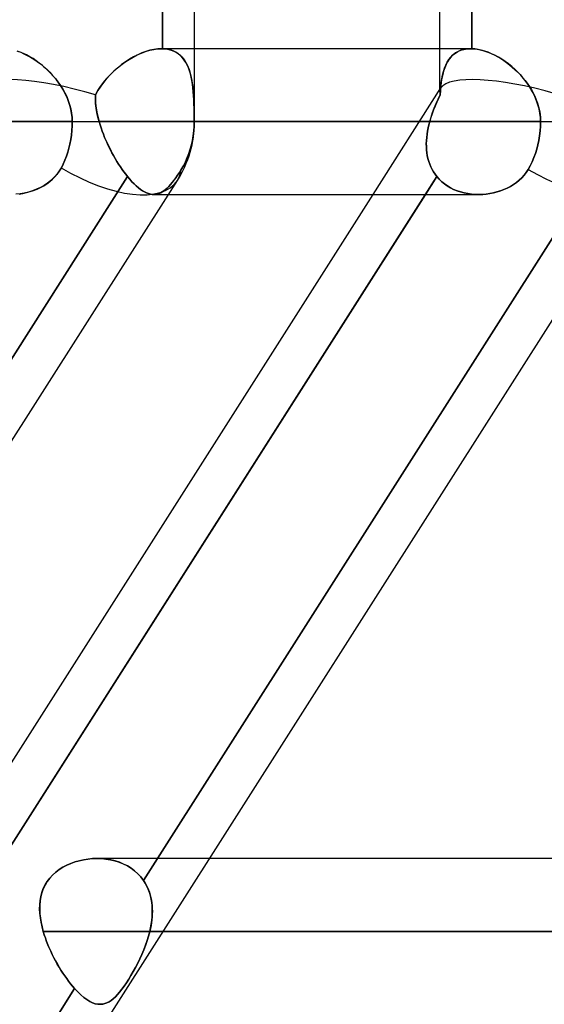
# Model space of a CAD drawing. Header units: millimetres. Extents: x -215 to 215, y -97 to 82.
# Tile 66 of 73: x 120 to 126, y -35 to -24. Entities that reach past the tile are written whole.
import ezdxf

# ---------------------------------------------------------------- set-up
doc = ezdxf.new("R2010")
doc.units = ezdxf.units.MM
doc.layers.add('MAIN-1', color=7, linetype='Continuous')
doc.layers.add('MAIN-2', color=7, linetype='Continuous')

msp = doc.modelspace()

# ---------------------------------------------------------------- linework, layer by layer
at = {"layer": 'MAIN-1'}
for p, q in [((121.951, -25.211), (121.951, -1.783)), ((124.617, -24.419), (124.617, -17.204)), ((124.965, -17.204), (124.965, -24.419)), ((120.025, -24.445), (120.061, -24.458)), ((120.061, -24.458), (120.097, -24.474)), ((120.097, -24.474), (120.133, -24.492)), ((120.133, -24.492), (120.169, -24.512)), ((124.954, -24.419), (121.951, -24.419)), ((124.954, -24.419), (124.956, -24.419)), ((124.956, -24.419), (124.958, -24.419)), ((124.958, -24.419), (124.959, -24.419)), ((124.959, -24.419), (124.961, -24.419)), ((124.961, -24.419), (124.963, -24.419)), ((124.963, -24.419), (124.965, -24.419)), ((124.965, -24.419), (124.994, -24.421)), ((124.994, -24.421), (125.025, -24.425)), ((125.025, -24.425), (125.055, -24.431)), ((125.055, -24.431), (125.087, -24.439)), ((125.087, -24.439), (125.119, -24.449)), ((125.119, -24.449), (125.151, -24.461)), ((125.151, -24.461), (125.183, -24.475)), ((125.183, -24.475), (125.216, -24.49)), ((125.216, -24.49), (125.248, -24.508)), ((120.169, -24.512), (120.205, -24.534)), ((120.205, -24.534), (120.241, -24.559)), ((120.241, -24.559), (120.276, -24.585)), ((120.276, -24.585), (120.31, -24.613)), ((125.248, -24.508), (125.28, -24.527)), ((125.28, -24.527), (125.312, -24.547)), ((125.312, -24.547), (125.344, -24.57)), ((125.344, -24.57), (125.375, -24.593)), ((125.375, -24.593), (125.405, -24.618)), ((120.31, -24.613), (120.344, -24.643)), ((120.344, -24.643), (120.377, -24.675)), ((120.377, -24.675), (120.408, -24.709)), ((120.408, -24.709), (120.438, -24.744)), ((125.405, -24.618), (125.435, -24.645)), ((125.435, -24.645), (125.463, -24.672)), ((125.463, -24.672), (125.491, -24.701)), ((125.491, -24.701), (125.518, -24.731)), ((120.438, -24.744), (120.466, -24.78)), ((120.466, -24.78), (120.493, -24.818)), ((120.493, -24.818), (120.518, -24.858)), ((125.518, -24.731), (125.544, -24.763)), ((125.544, -24.763), (125.568, -24.795)), ((125.568, -24.795), (125.591, -24.829)), ((120.518, -24.858), (120.541, -24.898)), ((120.541, -24.898), (120.561, -24.94)), ((125.591, -24.829), (125.613, -24.863)), ((125.613, -24.863), (125.632, -24.899)), ((125.632, -24.899), (125.65, -24.936)), ((120.561, -24.94), (120.579, -24.983)), ((120.579, -24.983), (120.593, -25.027)), ((120.593, -25.027), (120.605, -25.073)), ((125.65, -24.936), (125.666, -24.973)), ((125.666, -24.973), (125.68, -25.011)), ((125.68, -25.011), (125.692, -25.05)), ((120.605, -25.073), (120.614, -25.118)), ((120.614, -25.118), (120.619, -25.165)), ((125.692, -25.05), (125.701, -25.09)), ((125.701, -25.09), (125.707, -25.13)), ((125.707, -25.13), (125.711, -25.171)), ((-120.621, -25.211), (120.621, -25.211)), ((120.619, -25.165), (120.621, -25.211)), ((120.621, -25.211), (120.62, -25.259)), ((120.621, -25.211), (121.951, -25.211)), ((121.951, -25.211), (125.713, -25.211)), ((125.711, -25.171), (125.713, -25.211)), ((125.713, -25.211), (125.712, -25.261)), ((125.713, -25.211), (126.995, -25.211)), ((120.612, -25.358), (120.605, -25.407)), ((120.617, -25.308), (120.612, -25.358)), ((120.62, -25.259), (120.617, -25.308)), ((125.708, -25.313), (125.702, -25.365)), ((125.712, -25.261), (125.708, -25.313)), ((120.596, -25.455), (120.585, -25.5)), ((120.605, -25.407), (120.596, -25.455)), ((125.684, -25.465), (125.672, -25.512)), ((125.694, -25.416), (125.684, -25.465)), ((125.702, -25.365), (125.694, -25.416)), ((120.573, -25.543), (120.558, -25.587)), ((120.585, -25.5), (120.573, -25.543)), ((125.658, -25.558), (125.641, -25.603)), ((125.672, -25.512), (125.658, -25.558)), ((120.523, -25.673), (120.503, -25.712)), ((120.542, -25.631), (120.523, -25.673)), ((120.558, -25.587), (120.542, -25.631)), ((125.622, -25.648), (125.601, -25.691)), ((125.641, -25.603), (125.622, -25.648)), ((120.453, -25.787), (120.423, -25.82)), ((120.48, -25.751), (120.453, -25.787)), ((120.503, -25.712), (120.48, -25.751)), ((125.557, -25.763), (125.534, -25.793)), ((125.578, -25.731), (125.557, -25.763)), ((125.601, -25.691), (125.578, -25.731)), ((110.557, -43.45), (121.765, -25.85)), ((115.601, -43.45), (126.808, -25.85)), ((120.354, -25.879), (120.316, -25.905)), ((120.39, -25.851), (120.354, -25.879)), ((120.423, -25.82), (120.39, -25.851)), ((125.45, -25.872), (125.418, -25.894)), ((125.48, -25.848), (125.45, -25.872)), ((125.508, -25.822), (125.48, -25.848)), ((125.534, -25.793), (125.508, -25.822)), ((120.055, -25.996), (120.009, -26.001)), ((120.1, -25.988), (120.055, -25.996)), ((120.146, -25.977), (120.1, -25.988)), ((120.19, -25.964), (120.146, -25.977)), ((120.233, -25.947), (120.19, -25.964)), ((120.275, -25.927), (120.233, -25.947)), ((120.316, -25.905), (120.275, -25.927)), ((125.123, -25.999), (125.084, -26.002)), ((125.162, -25.993), (125.123, -25.999)), ((125.201, -25.985), (125.162, -25.993)), ((125.239, -25.975), (125.201, -25.985)), ((125.277, -25.963), (125.239, -25.975)), ((125.314, -25.949), (125.277, -25.963)), ((125.35, -25.933), (125.314, -25.949)), ((125.385, -25.915), (125.35, -25.933)), ((125.418, -25.894), (125.385, -25.915)), ((119.297, -33.219), (123.892, -26.004)), ((124.461, -26.004), (119.731, -33.431)), ((121.667, -26.004), (125.036, -26.004)), ((125.084, -26.002), (125.044, -26.004)), ((166.425, -33.219), (122.116, -33.219)), ((121.611, -34.011), (167.218, -34.011))]:
    msp.add_line(p, q, dxfattribs=at)
msp.add_arc((120.762, -25.211), 1.189, 327.5119, 0, dxfattribs=at)
for centre, start_param, end_param in [((120.762, -25.211), 1.613116, 3.141588), ((125.806, -25.211), 1.644414, 3.141593), ((120.762, -25.211), 3.141588, 3.145351)]:
    msp.add_ellipse(centre, major_axis=(-1.003, 0.639), ratio=0.473194, start_param=start_param, end_param=end_param, dxfattribs=at)
at = {"layer": 'MAIN-2'}
for p, q in [((121.603, -24.419), (121.603, -17.204)), ((121.603, -17.204), (121.603, -24.419)), ((124.965, -24.419), (124.965, -17.204)), ((120.055, -24.456), (120.021, -24.444)), ((120.09, -24.471), (120.055, -24.456)), ((120.125, -24.487), (120.09, -24.471)), ((120.16, -24.506), (120.125, -24.487)), ((121.284, -24.51), (121.329, -24.487)), ((121.334, -24.485), (121.289, -24.507)), ((121.329, -24.487), (121.374, -24.467)), ((121.378, -24.465), (121.334, -24.485)), ((121.374, -24.467), (121.419, -24.45)), ((121.423, -24.449), (121.378, -24.465)), ((121.419, -24.45), (121.464, -24.436)), ((121.466, -24.436), (121.423, -24.449)), ((121.464, -24.436), (121.508, -24.427)), ((121.509, -24.426), (121.466, -24.436)), ((121.508, -24.427), (121.55, -24.421)), ((121.551, -24.421), (121.509, -24.426)), ((121.55, -24.421), (121.591, -24.419)), ((121.591, -24.419), (121.551, -24.421)), ((121.593, -24.419), (121.591, -24.419)), ((121.591, -24.419), (121.593, -24.419)), ((121.951, -24.419), (121.591, -24.419)), ((121.595, -24.419), (121.593, -24.419)), ((121.593, -24.419), (121.595, -24.419)), ((121.597, -24.419), (121.595, -24.419)), ((121.595, -24.419), (121.597, -24.419)), ((121.599, -24.419), (121.597, -24.419)), ((121.597, -24.419), (121.599, -24.419)), ((121.601, -24.419), (121.599, -24.419)), ((121.599, -24.419), (121.601, -24.419)), ((121.603, -24.419), (121.601, -24.419)), ((121.601, -24.419), (121.603, -24.419)), ((121.603, -24.419), (121.631, -24.421)), ((121.636, -24.421), (121.603, -24.419)), ((121.631, -24.421), (121.658, -24.425)), ((121.668, -24.427), (121.636, -24.421)), ((121.658, -24.425), (121.684, -24.431)), ((121.699, -24.435), (121.668, -24.427)), ((121.684, -24.431), (121.709, -24.439)), ((121.727, -24.446), (121.699, -24.435)), ((121.709, -24.439), (121.732, -24.449)), ((121.754, -24.46), (121.727, -24.446)), ((121.732, -24.449), (121.754, -24.461)), ((121.778, -24.477), (121.754, -24.46)), ((121.754, -24.461), (121.775, -24.475)), ((121.775, -24.475), (121.794, -24.49)), ((121.801, -24.496), (121.778, -24.477)), ((121.794, -24.49), (121.812, -24.508)), ((121.821, -24.518), (121.801, -24.496)), ((124.617, -24.889), (124.617, -24.419)), ((124.737, -24.51), (124.761, -24.487)), ((124.763, -24.485), (124.74, -24.507)), ((124.761, -24.487), (124.787, -24.467)), ((124.789, -24.465), (124.763, -24.485)), ((124.787, -24.467), (124.815, -24.45)), ((124.817, -24.449), (124.789, -24.465)), ((124.815, -24.45), (124.846, -24.436)), ((124.848, -24.436), (124.817, -24.449)), ((124.846, -24.436), (124.88, -24.427)), ((124.881, -24.426), (124.848, -24.436)), ((124.88, -24.427), (124.916, -24.421)), ((124.917, -24.421), (124.881, -24.426)), ((124.916, -24.421), (124.954, -24.419)), ((124.954, -24.419), (124.917, -24.421)), ((124.956, -24.419), (124.954, -24.419)), ((124.958, -24.419), (124.956, -24.419)), ((124.959, -24.419), (124.958, -24.419)), ((124.961, -24.419), (124.959, -24.419)), ((124.963, -24.419), (124.961, -24.419)), ((124.965, -24.419), (124.963, -24.419)), ((124.999, -24.421), (124.965, -24.419)), ((125.034, -24.426), (124.999, -24.421)), ((125.069, -24.434), (125.034, -24.426)), ((125.106, -24.445), (125.069, -24.434)), ((125.143, -24.458), (125.106, -24.445)), ((125.18, -24.473), (125.143, -24.458)), ((125.217, -24.491), (125.18, -24.473)), ((125.254, -24.511), (125.217, -24.491)), ((120.195, -24.527), (120.16, -24.506)), ((120.229, -24.55), (120.195, -24.527)), ((120.263, -24.575), (120.229, -24.55)), ((120.297, -24.602), (120.263, -24.575)), ((120.33, -24.63), (120.297, -24.602)), ((121.109, -24.632), (121.151, -24.598)), ((121.158, -24.592), (121.116, -24.626)), ((121.151, -24.598), (121.194, -24.566)), ((121.201, -24.561), (121.158, -24.592)), ((121.194, -24.566), (121.239, -24.537)), ((121.245, -24.533), (121.201, -24.561)), ((121.239, -24.537), (121.284, -24.51)), ((121.289, -24.507), (121.245, -24.533)), ((121.812, -24.508), (121.829, -24.527)), ((121.84, -24.542), (121.821, -24.518)), ((121.829, -24.527), (121.844, -24.547)), ((121.857, -24.568), (121.84, -24.542)), ((121.844, -24.547), (121.858, -24.57)), ((121.872, -24.596), (121.857, -24.568)), ((121.858, -24.57), (121.87, -24.593)), ((121.87, -24.593), (121.882, -24.618)), ((121.885, -24.626), (121.872, -24.596)), ((124.669, -24.632), (124.682, -24.598)), ((124.685, -24.592), (124.671, -24.626)), ((124.682, -24.598), (124.698, -24.566)), ((124.701, -24.561), (124.685, -24.592)), ((124.698, -24.566), (124.717, -24.537)), ((124.719, -24.533), (124.701, -24.561)), ((124.717, -24.537), (124.737, -24.51)), ((124.74, -24.507), (124.719, -24.533)), ((125.291, -24.533), (125.254, -24.511)), ((125.328, -24.558), (125.291, -24.533)), ((125.363, -24.584), (125.328, -24.558)), ((125.399, -24.613), (125.363, -24.584)), ((120.361, -24.66), (120.33, -24.63)), ((120.392, -24.691), (120.361, -24.66)), ((120.422, -24.724), (120.392, -24.691)), ((120.995, -24.745), (121.031, -24.705)), ((121.037, -24.7), (120.999, -24.74)), ((121.031, -24.705), (121.069, -24.668)), ((121.075, -24.662), (121.037, -24.7)), ((121.069, -24.668), (121.109, -24.632)), ((121.116, -24.626), (121.075, -24.662)), ((121.882, -24.618), (121.892, -24.645)), ((121.896, -24.659), (121.885, -24.626)), ((121.892, -24.645), (121.901, -24.672)), ((121.906, -24.693), (121.896, -24.659)), ((121.901, -24.672), (121.909, -24.701)), ((121.915, -24.728), (121.906, -24.693)), ((121.909, -24.701), (121.916, -24.731)), ((124.64, -24.745), (124.648, -24.705)), ((124.649, -24.7), (124.641, -24.74)), ((124.648, -24.705), (124.657, -24.668)), ((124.659, -24.662), (124.649, -24.7)), ((124.657, -24.668), (124.669, -24.632)), ((124.671, -24.626), (124.659, -24.662)), ((125.433, -24.643), (125.399, -24.613)), ((125.466, -24.675), (125.433, -24.643)), ((125.498, -24.708), (125.466, -24.675)), ((125.528, -24.743), (125.498, -24.708)), ((120.45, -24.759), (120.422, -24.724)), ((120.477, -24.794), (120.45, -24.759)), ((120.502, -24.831), (120.477, -24.794)), ((120.93, -24.829), (120.961, -24.786)), ((120.964, -24.782), (120.931, -24.826)), ((120.961, -24.786), (120.995, -24.745)), ((120.999, -24.74), (120.964, -24.782)), ((121.922, -24.766), (121.915, -24.728)), ((121.916, -24.731), (121.922, -24.763)), ((121.922, -24.763), (121.927, -24.795)), ((121.928, -24.805), (121.922, -24.766)), ((121.927, -24.795), (121.932, -24.829)), ((121.933, -24.845), (121.928, -24.805)), ((124.634, -24.782), (124.629, -24.826)), ((124.629, -24.829), (124.634, -24.786)), ((124.641, -24.74), (124.634, -24.782)), ((124.634, -24.786), (124.64, -24.745)), ((125.557, -24.78), (125.528, -24.743)), ((125.584, -24.818), (125.557, -24.78)), ((125.609, -24.857), (125.584, -24.818)), ((120.525, -24.87), (120.502, -24.831)), ((120.546, -24.909), (120.525, -24.87)), ((120.565, -24.95), (120.546, -24.909)), ((120.875, -24.92), (120.874, -24.96)), ((120.874, -24.968), (120.875, -24.92)), ((120.901, -24.872), (120.875, -24.92)), ((120.875, -24.92), (120.901, -24.874)), ((120.931, -24.826), (120.901, -24.872)), ((120.901, -24.874), (120.93, -24.829)), ((121.932, -24.829), (121.935, -24.863)), ((121.937, -24.887), (121.933, -24.845)), ((121.935, -24.863), (121.938, -24.899)), ((121.941, -24.93), (121.937, -24.887)), ((121.938, -24.899), (121.941, -24.936)), ((121.943, -24.975), (121.941, -24.93)), ((123.892, -26.004), (124.63, -24.845)), ((124.599, -24.968), (124.622, -24.92)), ((124.622, -24.92), (124.603, -24.96)), ((124.625, -24.872), (124.622, -24.92)), ((124.622, -24.92), (124.625, -24.874)), ((124.629, -24.826), (124.625, -24.872)), ((124.625, -24.874), (124.629, -24.829)), ((125.632, -24.898), (125.609, -24.857)), ((125.652, -24.94), (125.632, -24.898)), ((120.582, -24.992), (120.565, -24.95)), ((120.596, -25.035), (120.582, -24.992)), ((120.607, -25.078), (120.596, -25.035)), ((120.874, -24.96), (120.875, -25.001)), ((120.876, -25.016), (120.874, -24.968)), ((120.875, -25.001), (120.879, -25.042)), ((120.882, -25.064), (120.876, -25.016)), ((121.941, -24.936), (121.943, -24.973)), ((121.943, -24.973), (121.944, -25.011)), ((121.945, -25.021), (121.943, -24.975)), ((121.944, -25.011), (121.946, -25.05)), ((121.946, -25.067), (121.945, -25.021)), ((124.558, -25.064), (124.578, -25.016)), ((124.585, -25.001), (124.567, -25.042)), ((124.578, -25.016), (124.599, -24.968)), ((124.603, -24.96), (124.585, -25.001)), ((125.67, -24.984), (125.652, -24.94)), ((125.685, -25.028), (125.67, -24.984)), ((125.697, -25.073), (125.685, -25.028)), ((120.614, -25.122), (120.607, -25.078)), ((120.619, -25.166), (120.614, -25.122)), ((120.879, -25.042), (120.885, -25.083)), ((120.89, -25.113), (120.882, -25.064)), ((120.885, -25.083), (120.892, -25.126)), ((120.9, -25.162), (120.89, -25.113)), ((120.892, -25.126), (120.902, -25.168)), ((121.946, -25.05), (121.946, -25.09)), ((121.947, -25.115), (121.946, -25.067)), ((121.946, -25.09), (121.947, -25.13)), ((121.947, -25.163), (121.947, -25.115)), ((121.947, -25.13), (121.947, -25.171)), ((124.535, -25.126), (124.52, -25.168)), ((124.522, -25.162), (124.539, -25.113)), ((124.55, -25.083), (124.535, -25.126)), ((124.539, -25.113), (124.558, -25.064)), ((124.567, -25.042), (124.55, -25.083)), ((125.706, -25.118), (125.697, -25.073)), ((125.711, -25.165), (125.706, -25.118)), ((120.621, -25.211), (-120.621, -25.211)), ((120.621, -25.211), (120.619, -25.166)), ((120.62, -25.259), (120.621, -25.211)), ((120.621, -25.211), (121.951, -25.211)), ((120.913, -25.211), (120.9, -25.162)), ((120.902, -25.168), (120.913, -25.211)), ((120.913, -25.211), (120.924, -25.246)), ((124.508, -25.211), (120.913, -25.211)), ((120.913, -25.211), (124.508, -25.211)), ((120.924, -25.246), (120.913, -25.211)), ((120.924, -25.246), (120.935, -25.28)), ((120.935, -25.28), (120.924, -25.246)), ((121.946, -25.261), (121.947, -25.211)), ((121.947, -25.211), (121.946, -25.261)), ((121.947, -25.211), (121.947, -25.163)), ((121.947, -25.171), (121.947, -25.211)), ((125.713, -25.211), (121.947, -25.211)), ((121.947, -25.211), (121.951, -25.211)), ((124.491, -25.28), (124.499, -25.246)), ((124.499, -25.246), (124.491, -25.28)), ((124.499, -25.246), (124.508, -25.211)), ((124.508, -25.211), (124.499, -25.246)), ((124.508, -25.211), (124.522, -25.162)), ((124.52, -25.168), (124.508, -25.211)), ((125.713, -25.211), (125.711, -25.165)), ((125.712, -25.261), (125.713, -25.211)), ((125.713, -25.211), (126.995, -25.211)), ((120.605, -25.407), (120.612, -25.358)), ((120.612, -25.358), (120.617, -25.308)), ((120.617, -25.308), (120.62, -25.259)), ((120.935, -25.28), (120.947, -25.314)), ((120.947, -25.315), (120.935, -25.28)), ((120.947, -25.314), (120.96, -25.348)), ((120.96, -25.349), (120.947, -25.315)), ((120.96, -25.348), (120.974, -25.383)), ((120.974, -25.383), (120.96, -25.349)), ((121.937, -25.365), (121.943, -25.313)), ((121.943, -25.313), (121.937, -25.365)), ((121.943, -25.313), (121.946, -25.261)), ((121.946, -25.261), (121.943, -25.313)), ((124.479, -25.348), (124.475, -25.383)), ((124.475, -25.383), (124.479, -25.349)), ((124.484, -25.314), (124.479, -25.348)), ((124.479, -25.349), (124.484, -25.315)), ((124.484, -25.315), (124.491, -25.28)), ((124.491, -25.28), (124.484, -25.314)), ((125.702, -25.365), (125.708, -25.313)), ((125.708, -25.313), (125.712, -25.261)), ((120.585, -25.5), (120.596, -25.455)), ((120.596, -25.455), (120.605, -25.407)), ((120.974, -25.383), (120.988, -25.416)), ((120.989, -25.417), (120.974, -25.383)), ((120.988, -25.416), (121.004, -25.45)), ((121.004, -25.451), (120.989, -25.417)), ((121.004, -25.45), (121.019, -25.483)), ((121.02, -25.484), (121.004, -25.451)), ((121.905, -25.512), (121.917, -25.465)), ((121.917, -25.465), (121.905, -25.512)), ((121.917, -25.465), (121.928, -25.416)), ((121.928, -25.416), (121.917, -25.465)), ((121.928, -25.416), (121.937, -25.365)), ((121.937, -25.365), (121.928, -25.416)), ((124.473, -25.416), (124.471, -25.45)), ((124.471, -25.451), (124.473, -25.417)), ((124.471, -25.45), (124.472, -25.483)), ((124.472, -25.484), (124.471, -25.451)), ((124.473, -25.417), (124.475, -25.383)), ((124.475, -25.383), (124.473, -25.416)), ((125.672, -25.512), (125.684, -25.465)), ((125.684, -25.465), (125.694, -25.416)), ((125.694, -25.416), (125.702, -25.365)), ((120.558, -25.587), (120.573, -25.543)), ((120.573, -25.543), (120.585, -25.5)), ((121.019, -25.483), (121.036, -25.516)), ((121.036, -25.517), (121.02, -25.484)), ((121.036, -25.516), (121.053, -25.549)), ((121.053, -25.549), (121.036, -25.517)), ((121.053, -25.549), (121.071, -25.581)), ((121.071, -25.581), (121.053, -25.549)), ((121.872, -25.603), (121.89, -25.558)), ((121.89, -25.558), (121.872, -25.603)), ((121.89, -25.558), (121.905, -25.512)), ((121.905, -25.512), (121.89, -25.558)), ((124.472, -25.483), (124.474, -25.516)), ((124.474, -25.517), (124.472, -25.484)), ((124.474, -25.516), (124.477, -25.549)), ((124.477, -25.549), (124.474, -25.517)), ((124.482, -25.581), (124.477, -25.549)), ((124.477, -25.549), (124.482, -25.581)), ((125.641, -25.603), (125.658, -25.558)), ((125.658, -25.558), (125.672, -25.512)), ((120.503, -25.712), (120.523, -25.673)), ((120.523, -25.673), (120.542, -25.631)), ((120.542, -25.631), (120.558, -25.587)), ((121.071, -25.581), (121.089, -25.612)), ((121.089, -25.613), (121.071, -25.581)), ((121.089, -25.612), (121.107, -25.643)), ((121.107, -25.643), (121.089, -25.613)), ((121.107, -25.643), (121.126, -25.673)), ((121.126, -25.673), (121.107, -25.643)), ((121.126, -25.673), (121.145, -25.702)), ((121.145, -25.702), (121.126, -25.673)), ((121.83, -25.691), (121.853, -25.648)), ((121.853, -25.648), (121.83, -25.691)), ((121.853, -25.648), (121.872, -25.603)), ((121.872, -25.603), (121.853, -25.648)), ((124.489, -25.613), (124.482, -25.581)), ((124.482, -25.581), (124.489, -25.612)), ((124.489, -25.612), (124.498, -25.643)), ((124.498, -25.643), (124.489, -25.613)), ((124.508, -25.673), (124.498, -25.643)), ((124.498, -25.643), (124.508, -25.673)), ((124.52, -25.702), (124.508, -25.673)), ((124.508, -25.673), (124.52, -25.702)), ((125.601, -25.691), (125.622, -25.648)), ((125.622, -25.648), (125.641, -25.603)), ((120.435, -25.808), (120.46, -25.778)), ((120.46, -25.778), (120.483, -25.746)), ((120.483, -25.746), (120.503, -25.712)), ((121.145, -25.702), (121.164, -25.73)), ((121.164, -25.731), (121.145, -25.702)), ((121.164, -25.73), (121.184, -25.757)), ((121.184, -25.758), (121.164, -25.731)), ((121.184, -25.757), (121.203, -25.783)), ((121.203, -25.783), (121.184, -25.758)), ((121.203, -25.783), (121.223, -25.808)), ((121.223, -25.808), (121.203, -25.783)), ((121.786, -25.763), (121.766, -25.793)), ((121.767, -25.793), (121.787, -25.763)), ((121.807, -25.731), (121.786, -25.763)), ((121.787, -25.763), (121.807, -25.731)), ((121.807, -25.731), (121.83, -25.691)), ((121.83, -25.691), (121.807, -25.731)), ((124.534, -25.731), (124.52, -25.702)), ((124.52, -25.702), (124.534, -25.73)), ((124.534, -25.73), (124.549, -25.757)), ((124.549, -25.758), (124.534, -25.731)), ((124.549, -25.757), (124.566, -25.783)), ((124.566, -25.783), (124.549, -25.758)), ((124.585, -25.808), (124.566, -25.783)), ((124.566, -25.783), (124.585, -25.808)), ((125.534, -25.793), (125.557, -25.763)), ((125.557, -25.763), (125.578, -25.731)), ((125.578, -25.731), (125.601, -25.691)), ((116.369, -33.431), (121.223, -25.808)), ((121.223, -25.808), (116.369, -33.431)), ((119.731, -33.431), (124.585, -25.808)), ((120.311, -25.908), (120.345, -25.886)), ((120.345, -25.886), (120.377, -25.862)), ((120.377, -25.862), (120.407, -25.836)), ((120.407, -25.836), (120.435, -25.808)), ((121.223, -25.808), (121.247, -25.837)), ((121.247, -25.837), (121.223, -25.808)), ((121.247, -25.837), (121.271, -25.864)), ((121.271, -25.864), (121.247, -25.837)), ((121.271, -25.864), (121.295, -25.888)), ((121.295, -25.889), (121.271, -25.864)), ((121.295, -25.888), (121.318, -25.911)), ((121.318, -25.911), (121.295, -25.889)), ((121.395, -33.457), (126.251, -25.831)), ((126.251, -25.831), (121.395, -33.457)), ((121.69, -25.894), (121.709, -25.872)), ((121.708, -25.872), (121.69, -25.894)), ((121.727, -25.848), (121.708, -25.872)), ((121.709, -25.872), (121.728, -25.847)), ((121.747, -25.822), (121.727, -25.848)), ((121.728, -25.847), (121.747, -25.821)), ((121.747, -25.821), (121.767, -25.793)), ((121.766, -25.793), (121.747, -25.822)), ((124.585, -25.808), (124.461, -26.004)), ((124.61, -25.837), (124.585, -25.808)), ((124.585, -25.808), (124.61, -25.837)), ((124.638, -25.864), (124.61, -25.837)), ((124.61, -25.837), (124.638, -25.864)), ((124.668, -25.889), (124.638, -25.864)), ((124.638, -25.864), (124.668, -25.888)), ((124.668, -25.888), (124.699, -25.911)), ((124.7, -25.911), (124.668, -25.889)), ((125.419, -25.894), (125.451, -25.872)), ((125.451, -25.872), (125.481, -25.847)), ((125.481, -25.847), (125.509, -25.821)), ((125.509, -25.821), (125.534, -25.793)), ((120.043, -25.998), (120.084, -25.992)), ((120.084, -25.992), (120.123, -25.983)), ((120.123, -25.983), (120.163, -25.972)), ((120.163, -25.972), (120.201, -25.96)), ((120.201, -25.96), (120.239, -25.944)), ((120.239, -25.944), (120.276, -25.927)), ((120.276, -25.927), (120.311, -25.908)), ((121.318, -25.911), (121.341, -25.931)), ((121.341, -25.931), (121.318, -25.911)), ((121.341, -25.931), (121.364, -25.948)), ((121.364, -25.948), (121.341, -25.931)), ((121.364, -25.948), (121.386, -25.963)), ((121.386, -25.963), (121.364, -25.948)), ((121.386, -25.963), (121.408, -25.976)), ((121.408, -25.976), (121.386, -25.963)), ((121.408, -25.976), (121.429, -25.986)), ((121.429, -25.986), (121.408, -25.976)), ((121.429, -25.986), (121.45, -25.994)), ((121.45, -25.994), (121.429, -25.986)), ((121.45, -25.994), (121.471, -26)), ((121.471, -26), (121.45, -25.994)), ((121.471, -26), (121.491, -26.003)), ((121.491, -26.003), (121.471, -26)), ((121.529, -26.002), (121.547, -25.999)), ((121.547, -25.999), (121.529, -26.002)), ((121.547, -25.999), (121.565, -25.993)), ((121.565, -25.993), (121.547, -25.999)), ((121.565, -25.993), (121.583, -25.985)), ((121.582, -25.985), (121.565, -25.993)), ((121.6, -25.975), (121.582, -25.985)), ((121.583, -25.985), (121.6, -25.975)), ((121.6, -25.975), (121.618, -25.963)), ((121.618, -25.963), (121.6, -25.975)), ((121.618, -25.963), (121.636, -25.949)), ((121.635, -25.949), (121.618, -25.963)), ((121.653, -25.933), (121.635, -25.949)), ((121.636, -25.949), (121.653, -25.933)), ((121.653, -25.933), (121.671, -25.915)), ((121.671, -25.915), (121.653, -25.933)), ((121.671, -25.915), (121.69, -25.894)), ((121.69, -25.894), (121.671, -25.915)), ((124.699, -25.911), (124.733, -25.931)), ((124.733, -25.931), (124.7, -25.911)), ((124.768, -25.948), (124.733, -25.931)), ((124.733, -25.931), (124.768, -25.948)), ((124.805, -25.963), (124.768, -25.948)), ((124.768, -25.948), (124.805, -25.963)), ((124.843, -25.976), (124.805, -25.963)), ((124.805, -25.963), (124.843, -25.976)), ((124.882, -25.986), (124.843, -25.976)), ((124.843, -25.976), (124.882, -25.986)), ((124.922, -25.994), (124.882, -25.986)), ((124.882, -25.986), (124.921, -25.994)), ((124.921, -25.994), (124.962, -26)), ((124.962, -26), (124.922, -25.994)), ((125.003, -26.003), (124.962, -26)), ((124.962, -26), (125.003, -26.003)), ((125.084, -26.002), (125.123, -25.999)), ((125.123, -25.999), (125.162, -25.993)), ((125.162, -25.993), (125.201, -25.985)), ((125.201, -25.985), (125.24, -25.975)), ((125.24, -25.975), (125.277, -25.963)), ((125.277, -25.963), (125.314, -25.949)), ((125.314, -25.949), (125.35, -25.933)), ((125.35, -25.933), (125.385, -25.915)), ((125.385, -25.915), (125.419, -25.894)), ((121.491, -26.003), (121.51, -26.004)), ((121.51, -26.004), (121.491, -26.003)), ((121.507, -26.004), (121.667, -26.004)), ((121.51, -26.004), (121.529, -26.002)), ((121.529, -26.002), (121.51, -26.004)), ((125.044, -26.004), (125.003, -26.003)), ((125.003, -26.003), (125.044, -26.004)), ((125.044, -26.004), (125.084, -26.002)), ((120.561, -33.293), (120.605, -33.273)), ((120.607, -33.272), (120.563, -33.292)), ((120.605, -33.273), (120.65, -33.257)), ((120.653, -33.256), (120.607, -33.272)), ((120.65, -33.257), (120.696, -33.244)), ((120.699, -33.243), (120.653, -33.256)), ((120.696, -33.244), (120.743, -33.233)), ((120.746, -33.232), (120.699, -33.243)), ((120.743, -33.233), (120.791, -33.225)), ((120.794, -33.225), (120.746, -33.232)), ((120.791, -33.225), (120.839, -33.22)), ((120.843, -33.22), (120.794, -33.225)), ((120.839, -33.22), (120.889, -33.219)), ((120.891, -33.219), (120.843, -33.22)), ((120.889, -33.219), (120.939, -33.22)), ((120.942, -33.22), (120.891, -33.219)), ((122.116, -33.219), (120.892, -33.219)), ((120.939, -33.22), (120.988, -33.225)), ((120.991, -33.225), (120.942, -33.22)), ((120.988, -33.225), (121.038, -33.233)), ((121.04, -33.234), (120.991, -33.225)), ((121.038, -33.233), (121.086, -33.245)), ((121.088, -33.245), (121.04, -33.234)), ((121.086, -33.245), (121.132, -33.26)), ((121.134, -33.26), (121.088, -33.245)), ((121.132, -33.26), (121.177, -33.278)), ((121.179, -33.279), (121.134, -33.26)), ((120.442, -33.368), (120.408, -33.399)), ((120.408, -33.399), (120.442, -33.368)), ((120.48, -33.34), (120.442, -33.368)), ((120.442, -33.368), (120.479, -33.34)), ((120.479, -33.34), (120.519, -33.315)), ((120.52, -33.314), (120.48, -33.34)), ((120.519, -33.315), (120.561, -33.293)), ((120.563, -33.292), (120.52, -33.314)), ((121.177, -33.278), (121.221, -33.3)), ((121.222, -33.3), (121.179, -33.279)), ((121.221, -33.3), (121.262, -33.325)), ((121.262, -33.326), (121.222, -33.3)), ((121.262, -33.325), (121.3, -33.354)), ((121.3, -33.354), (121.262, -33.326)), ((121.335, -33.385), (121.3, -33.354)), ((121.3, -33.354), (121.335, -33.385)), ((120.326, -33.507), (120.35, -33.468)), ((120.349, -33.469), (120.326, -33.508)), ((120.377, -33.433), (120.349, -33.469)), ((120.35, -33.468), (120.377, -33.432)), ((120.408, -33.399), (120.377, -33.433)), ((120.377, -33.432), (120.408, -33.399)), ((121.367, -33.42), (121.335, -33.385)), ((121.335, -33.385), (121.367, -33.42)), ((121.395, -33.457), (121.367, -33.42)), ((121.367, -33.42), (121.395, -33.457)), ((121.395, -33.457), (121.411, -33.481)), ((121.415, -33.488), (121.395, -33.457)), ((121.411, -33.481), (121.425, -33.507)), ((121.433, -33.52), (121.415, -33.488)), ((120.291, -33.591), (120.279, -33.635)), ((120.28, -33.632), (120.291, -33.589)), ((120.291, -33.589), (120.307, -33.547)), ((120.306, -33.549), (120.291, -33.591)), ((120.326, -33.508), (120.306, -33.549)), ((120.307, -33.547), (120.326, -33.507)), ((121.425, -33.507), (121.438, -33.533)), ((121.448, -33.554), (121.433, -33.52)), ((121.438, -33.533), (121.45, -33.559)), ((121.461, -33.588), (121.448, -33.554)), ((121.45, -33.559), (121.46, -33.586)), ((121.46, -33.586), (121.469, -33.614)), ((121.471, -33.624), (121.461, -33.588)), ((120.268, -33.722), (120.272, -33.676)), ((120.272, -33.68), (120.268, -33.726)), ((120.272, -33.676), (120.28, -33.632)), ((120.279, -33.635), (120.272, -33.68)), ((121.469, -33.614), (121.476, -33.643)), ((121.48, -33.66), (121.471, -33.624)), ((121.476, -33.643), (121.482, -33.672)), ((121.486, -33.697), (121.48, -33.66)), ((121.482, -33.672), (121.487, -33.702)), ((121.49, -33.735), (121.486, -33.697)), ((121.487, -33.702), (121.49, -33.732)), ((120.267, -33.768), (120.268, -33.722)), ((120.27, -33.815), (120.267, -33.768)), ((120.268, -33.726), (120.268, -33.772)), ((120.268, -33.772), (120.27, -33.819)), ((121.49, -33.732), (121.492, -33.762)), ((121.492, -33.774), (121.49, -33.735)), ((121.492, -33.762), (121.493, -33.793)), ((121.492, -33.813), (121.492, -33.774)), ((121.493, -33.793), (121.492, -33.823)), ((120.275, -33.864), (120.27, -33.815)), ((120.27, -33.819), (120.276, -33.867)), ((120.283, -33.912), (120.275, -33.864)), ((120.276, -33.867), (120.284, -33.915)), ((120.294, -33.962), (120.283, -33.912)), ((120.284, -33.915), (120.294, -33.963)), ((121.484, -33.917), (121.479, -33.948)), ((121.481, -33.932), (121.487, -33.892)), ((121.487, -33.886), (121.484, -33.917)), ((121.487, -33.892), (121.491, -33.852)), ((121.49, -33.854), (121.487, -33.886)), ((121.492, -33.823), (121.49, -33.854)), ((121.491, -33.852), (121.492, -33.813)), ((120.307, -34.011), (120.294, -33.962)), ((120.294, -33.963), (120.307, -34.011)), ((120.307, -34.011), (120.318, -34.047)), ((165.632, -34.011), (120.307, -34.011)), ((120.307, -34.011), (165.632, -34.011)), ((120.318, -34.047), (120.307, -34.011)), ((121.452, -34.062), (121.465, -34.011)), ((121.465, -34.011), (121.452, -34.062)), ((121.465, -34.011), (121.474, -33.971)), ((121.472, -33.98), (121.465, -34.011)), ((121.465, -34.011), (121.611, -34.011)), ((167.218, -34.011), (121.465, -34.011)), ((121.479, -33.948), (121.472, -33.98)), ((121.474, -33.971), (121.481, -33.932)), ((120.318, -34.047), (120.33, -34.084)), ((120.33, -34.083), (120.318, -34.047)), ((120.343, -34.12), (120.33, -34.083)), ((120.33, -34.084), (120.343, -34.12)), ((120.343, -34.12), (120.357, -34.156)), ((120.357, -34.156), (120.343, -34.12)), ((121.419, -34.162), (121.437, -34.112)), ((121.437, -34.112), (121.419, -34.163)), ((121.437, -34.112), (121.452, -34.062)), ((121.452, -34.062), (121.437, -34.112)), ((120.357, -34.156), (120.372, -34.192)), ((120.372, -34.191), (120.357, -34.156)), ((120.388, -34.227), (120.372, -34.191)), ((120.372, -34.192), (120.388, -34.227)), ((120.388, -34.227), (120.405, -34.263)), ((120.405, -34.263), (120.388, -34.227)), ((121.379, -34.261), (121.4, -34.212)), ((121.4, -34.212), (121.379, -34.262)), ((121.4, -34.212), (121.419, -34.162)), ((121.419, -34.163), (121.4, -34.212)), ((120.405, -34.263), (120.423, -34.298)), ((120.422, -34.298), (120.405, -34.263)), ((120.441, -34.332), (120.422, -34.298)), ((120.423, -34.298), (120.441, -34.332)), ((120.441, -34.332), (120.46, -34.366)), ((120.459, -34.366), (120.441, -34.332)), ((121.334, -34.357), (121.357, -34.31)), ((121.357, -34.31), (121.334, -34.357)), ((121.357, -34.31), (121.379, -34.261)), ((121.379, -34.262), (121.357, -34.31)), ((120.479, -34.4), (120.459, -34.366)), ((120.46, -34.366), (120.479, -34.4)), ((120.479, -34.4), (120.499, -34.432)), ((120.499, -34.432), (120.479, -34.4)), ((120.499, -34.432), (120.519, -34.464)), ((120.519, -34.464), (120.499, -34.432)), ((121.26, -34.491), (121.285, -34.448)), ((121.285, -34.448), (121.26, -34.491)), ((121.285, -34.448), (121.31, -34.403)), ((121.31, -34.403), (121.285, -34.448)), ((121.31, -34.403), (121.334, -34.357)), ((121.334, -34.357), (121.31, -34.403)), ((120.519, -34.464), (120.54, -34.495)), ((120.54, -34.495), (120.519, -34.464)), ((120.54, -34.495), (120.561, -34.525)), ((120.561, -34.525), (120.54, -34.495)), ((120.561, -34.525), (120.582, -34.554)), ((120.582, -34.554), (120.561, -34.525)), ((120.582, -34.554), (120.604, -34.582)), ((120.604, -34.582), (120.582, -34.554)), ((121.21, -34.571), (121.235, -34.532)), ((121.235, -34.532), (121.21, -34.571)), ((121.235, -34.532), (121.26, -34.491)), ((121.26, -34.491), (121.235, -34.532)), ((115.79, -42.259), (120.647, -34.633)), ((120.647, -34.633), (115.79, -42.259)), ((120.604, -34.582), (120.625, -34.608)), ((120.625, -34.608), (120.604, -34.582)), ((120.625, -34.608), (120.647, -34.633)), ((120.647, -34.633), (120.625, -34.608)), ((120.647, -34.633), (120.681, -34.669)), ((120.681, -34.669), (120.647, -34.633)), ((121.137, -34.67), (121.161, -34.64)), ((121.161, -34.64), (121.137, -34.67)), ((121.161, -34.64), (121.186, -34.607)), ((121.185, -34.607), (121.161, -34.64)), ((121.21, -34.571), (121.185, -34.607)), ((121.186, -34.607), (121.21, -34.571)), ((120.681, -34.669), (120.715, -34.701)), ((120.715, -34.701), (120.681, -34.669)), ((120.715, -34.701), (120.748, -34.729)), ((120.748, -34.729), (120.715, -34.701)), ((120.748, -34.729), (120.78, -34.753)), ((120.78, -34.753), (120.748, -34.729)), ((120.78, -34.753), (120.812, -34.772)), ((120.811, -34.772), (120.78, -34.753)), ((120.842, -34.786), (120.811, -34.772)), ((120.812, -34.772), (120.842, -34.786)), ((121.022, -34.776), (121.045, -34.761)), ((121.045, -34.761), (121.022, -34.776)), ((121.045, -34.761), (121.068, -34.743)), ((121.068, -34.743), (121.045, -34.761)), ((121.068, -34.743), (121.091, -34.722)), ((121.091, -34.722), (121.068, -34.743)), ((121.091, -34.722), (121.114, -34.698)), ((121.114, -34.698), (121.091, -34.722)), ((121.114, -34.698), (121.137, -34.67)), ((121.137, -34.67), (121.114, -34.698)), ((120.842, -34.786), (120.872, -34.797)), ((120.872, -34.797), (120.842, -34.786)), ((120.872, -34.797), (120.901, -34.802)), ((120.901, -34.802), (120.872, -34.797)), ((120.901, -34.802), (120.929, -34.804)), ((120.929, -34.804), (120.901, -34.802)), ((120.929, -34.804), (120.953, -34.801)), ((120.953, -34.801), (120.929, -34.804)), ((120.953, -34.801), (120.976, -34.796)), ((120.976, -34.796), (120.953, -34.801)), ((120.976, -34.796), (120.999, -34.787)), ((120.999, -34.787), (120.976, -34.796)), ((120.999, -34.787), (121.022, -34.776)), ((121.022, -34.776), (120.999, -34.787))]:
    msp.add_line(p, q, dxfattribs=at)
for centre, major_axis, ratio, start_param, end_param in [((120.762, -25.211), (-1.186, 0.345), 0.251571, -1.592192, -0.070761), ((120.762, -25.211), (-1.186, 0.345), 0.251571, -1.592192, -0.070763), ((125.806, -25.211), (-1.186, 0.345), 0.251571, -1.556762, -0.071414), ((125.806, -25.211), (-1.186, 0.345), 0.251571, -1.556762, -0.071414), ((125.806, -25.211), (-1.186, 0.345), 0.251571, -0.071414, 0.075865), ((125.806, -25.211), (-1.186, 0.345), 0.251571, -0.071414, 0.075865), ((125.806, -25.211), (-1.186, 0.345), 0.251571, 0.075865, 0.167734), ((125.806, -25.211), (-1.186, 0.345), 0.251571, 0.075865, 0.167734), ((120.762, -25.211), (-1.003, 0.639), 0.473194, 1.613116, 3.141588), ((120.762, -25.211), (-1.003, 0.639), 0.473194, -3.137831, -2.922534), ((120.762, -25.211), (-1.003, 0.639), 0.473194, -3.137834, -2.922534), ((125.806, -25.211), (-1.003, 0.639), 0.473194, 1.644414, 3.141593)]:
    msp.add_ellipse(centre, major_axis=major_axis, ratio=ratio, start_param=start_param, end_param=end_param, dxfattribs=at)

doc.saveas('drawing.dxf')
